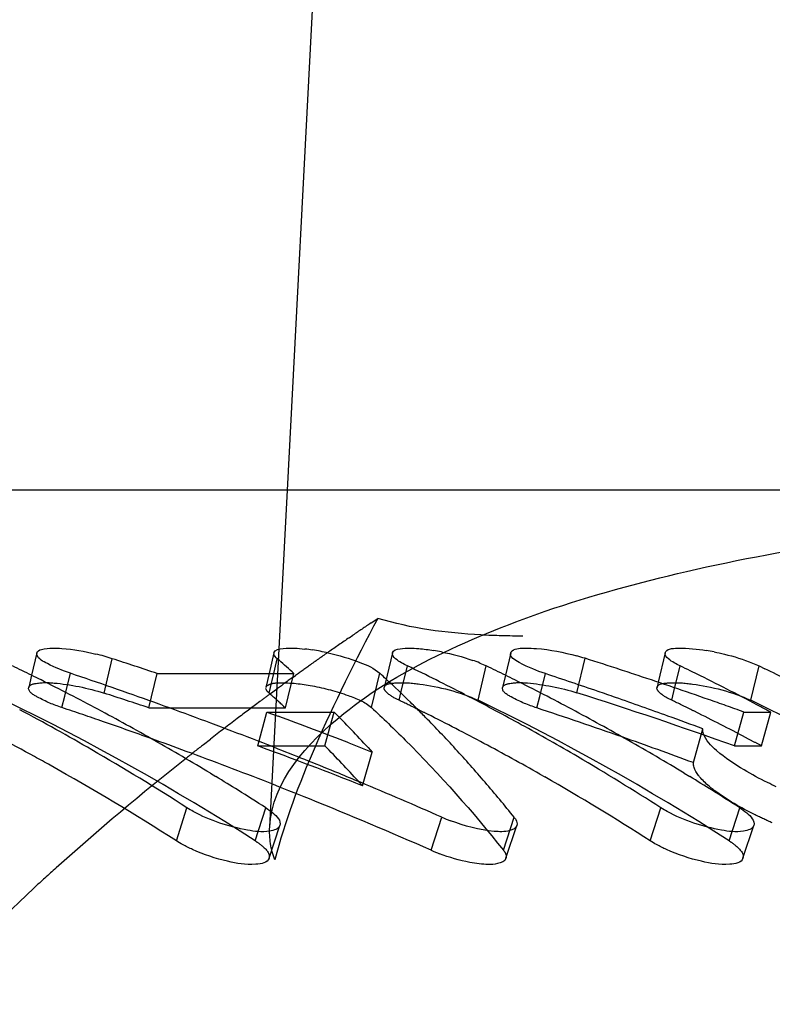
# Model space of a CAD drawing. Header units: millimetres. Extents: x 349 to 651, y 454 to 546.
# Tile 42 of 45: x 598 to 604, y 522 to 530. Entities that reach past the tile are written whole.
import ezdxf

# ---------------------------------------------------------------- set-up
doc = ezdxf.new("R2010")
doc.units = ezdxf.units.MM
doc.header["$LTSCALE"] = 65.185185
doc.linetypes.add('HIDDEN', pattern=[0.2, 0.1, -0.1])
doc.layers.add('KONST.EL_MIT_GEO', color=7, linetype='CONTINUOUS')

msp = doc.modelspace()

# ---------------------------------------------------------------- linework, layer by layer
at = {"layer": 'KONST.EL_MIT_GEO', "color": 7, "linetype": 'Continuous'}
for p, q in [((600.1129, 526.05), (600.8572, 540.2523)), ((609.7353, 526.05), (578.7993, 526.05)), ((598.0435, 524.7054), (598.0004, 524.5203)), ((600.0027, 524.7054), (599.963, 524.5348)), ((600.9801, 524.7053), (600.9376, 524.5227)), ((601.9575, 524.7054), (601.9144, 524.5203)), ((603.2325, 524.7053), (603.1761, 524.4628)), ((600.0091, 524.5721), (600.0293, 524.6577)), ((598.2743, 524.347), (598.3209, 524.5369)), ((600.1517, 524.5487), (600.1669, 524.5348)), ((601.0537, 524.3862), (601.1046, 524.5978)), ((603.3061, 524.3862), (603.3571, 524.5978)), ((604.0087, 524.5978), (604.0575, 524.5742)), ((599.0391, 524.5348), (600.1669, 524.5348)), ((602.1975, 524.3447), (602.244, 524.5339)), ((601.5766, 524.3624), (601.6206, 524.3396)), ((599.9443, 524.2171), (600.4987, 524.2171)), ((599.9443, 524.2171), (600.0375, 524.1828)), ((600.448, 524.0284), (600.4987, 524.2171)), ((603.8825, 524.2171), (604.1051, 524.2171)), ((603.4666, 523.7988), (603.5442, 524.078)), ((600.6213, 523.9615), (600.7177, 523.9239)), ((600.7177, 523.9239), (600.8139, 523.886)), ((600.7792, 523.9239), (600.8139, 523.886)), ((599.4774, 523.7112), (599.5222, 523.6841)), ((602.1984, 523.704), (602.2391, 523.6808)), ((603.3914, 523.7112), (603.4362, 523.6841)), ((599.1963, 523.1528), (599.2839, 523.4261)), ((603.1104, 523.1528), (603.1979, 523.4261)), ((601.3011, 523.0752), (601.3898, 523.3478)), ((599.9617, 523.0089), (600.0511, 523.2802)), ((601.9187, 523.0088), (602.0081, 523.2802)), ((603.8757, 523.0089), (603.9651, 523.2802))]:
    msp.add_line(p, q, dxfattribs=at)
at = {"layer": 'KONST.EL_MIT_GEO', "color": 8, "linetype": 'HIDDEN'}
for p, q in [((599.9671, 523.2694), (600.1129, 526.05)), ((600.8046, 524.9531), (600.8604, 524.9903)), ((600.6238, 524.8306), (600.6547, 524.8517)), ((598.5993, 524.3732), (598.6665, 524.6577)), ((602.5042, 524.3761), (602.5714, 524.6606)), ((599.9621, 524.3732), (600.0091, 524.5721)), ((600.8069, 524.2535), (600.8765, 524.5369)), ((601.6878, 524.3138), (601.7562, 524.5978)), ((603.9403, 524.3138), (604.0087, 524.5978)), ((598.0004, 524.5203), (597.977, 524.4199)), ((598.9695, 524.2514), (599.0391, 524.5348)), ((599.963, 524.5348), (599.9362, 524.42)), ((600.0973, 524.2514), (600.1669, 524.5348)), ((600.153, 524.4996), (600.1812, 524.5199)), ((600.9376, 524.5227), (600.9136, 524.4199)), ((601.9144, 524.5203), (601.8911, 524.4199)), ((603.1761, 524.4628), (603.1661, 524.4199)), ((599.9748, 524.3696), (600.023, 524.405)), ((601.0362, 524.3138), (601.0537, 524.3862)), ((603.2887, 524.3138), (603.3061, 524.3862)), ((598.2513, 524.2535), (598.2743, 524.347)), ((602.1744, 524.2505), (602.1975, 524.3447)), ((598.9695, 524.2514), (600.0973, 524.2514)), ((599.869, 523.9366), (599.9443, 524.2171)), ((600.0823, 524.2651), (600.0973, 524.2514)), ((603.8073, 523.9366), (603.8825, 524.2171)), ((604.0299, 523.9366), (604.1051, 524.2171)), ((599.421, 523.9487), (599.479, 523.994)), ((600.4234, 523.9366), (600.448, 524.0284)), ((599.869, 523.9366), (600.4234, 523.9366)), ((603.8073, 523.9366), (604.0299, 523.9366)), ((600.7333, 523.6085), (600.8139, 523.886)), ((600.6991, 523.6461), (600.7333, 523.6085)), ((599.8479, 523.1528), (599.9355, 523.4261)), ((603.762, 523.1528), (603.8495, 523.4261)), ((601.8975, 523.0752), (601.9862, 523.3478))]:
    msp.add_line(p, q, dxfattribs=at)
for centre, radius, start, end in [((613.2556, 506.3731), 22.3661, 123.82716, 124.29076), ((613.3782, 506.1937), 22.5834, 124.38619, 124.90975), ((613.4831, 506.0433), 22.7667, 124.90966, 125.37169), ((613.574, 505.9152), 22.9238, 125.37159, 125.74854), ((613.6785, 505.7702), 23.1026, 125.83515, 126.23388), ((591.3513, 489.159), 36.9409, 70.29445, 72.42746), ((589.2919, 506.7278), 19.5246, 57.27178, 64.25144), ((587.6506, 490.4718), 35.6255, 71.47505, 72.10182), ((613.8838, 505.4927), 23.4477, 126.65678, 127.22717), ((613.7873, 505.6221), 23.2863, 126.38141, 126.65643), ((594.1171, 517.7464), 8.8362, 47.53854, 48.58696), ((592.8319, 507.2846), 18.9025, 63.76613, 64.27606), ((593.2059, 506.7278), 19.5246, 57.27178, 64.25144), ((595.0813, 507.2783), 18.9096, 63.71808, 64.27602), ((595.4584, 506.7278), 19.5246, 57.27178, 64.25144), ((586.918, 490.4099), 35.6909, 70.90368, 71.48568), ((592.793, 507.2057), 18.9905, 63.48651, 63.76631), ((590.6263, 489.1422), 36.9588, 70.64187, 71.79253), ((595.0411, 507.1968), 19.0005, 63.44024, 63.71831), ((586.8841, 490.3122), 35.7942, 70.23622, 70.90364), ((614.0278, 505.3032), 23.6858, 127.22734, 127.89699), ((594.9567, 507.0294), 19.1879, 62.05712, 63.43839), ((594.8677, 506.8604), 19.3789, 61.78446, 62.05891), ((614.2007, 505.0814), 23.9669, 128.07339, 128.50548), ((587.5309, 490.133), 35.9849, 68.47628, 69.94823), ((593.1905, 516.7961), 10.1638, 42.37318, 44.63117), ((614.6596, 504.5145), 24.6964, 128.51974, 131.78599), ((615.1559, 503.9502), 25.4478, 131.77255, 132.33206)]:
    msp.add_arc(centre, radius, start, end, dxfattribs=at)
at = {"layer": 'KONST.EL_MIT_GEO', "color": 7, "linetype": 'Continuous'}
for centre, radius, start, end in [((600.0819, 523.1475), 1.5997, 81.41328, 83.67765), ((600.0437, 522.891), 1.8591, 79.42189, 81.42914), ((600.0204, 522.7644), 1.9878, 77.50912, 79.43243), ((601.0121, 522.8398), 1.9111, 78.73218, 80.71286), ((603.2646, 522.8398), 1.9111, 78.73218, 80.71286), ((598.0635, 522.768), 1.9837, 74.33703, 76.32936), ((598.1184, 522.9643), 1.7799, 72.06398, 74.33296), ((587.6448, 490.629), 35.7691, 71.42476, 72.05312), ((594.1176, 517.9022), 8.977, 47.76489, 48.81098), ((601.2033, 523.3967), 1.3228, 67.83618, 70.51798), ((602.0234, 522.9344), 1.8111, 72.3878, 74.62911), ((591.3818, 489.4313), 36.9637, 71.90267, 72.379), ((589.5612, 507.4095), 19.0791, 63.74729, 64.27604), ((586.9116, 490.5656), 35.8361, 70.85195, 71.43542), ((594.6839, 517.7415), 9.1938, 47.20853, 47.65741), ((592.7713, 507.3027), 19.1981, 62.69955, 64.27384), ((593.4752, 507.4095), 19.0791, 63.74728, 64.27604), ((591.3654, 489.3811), 37.0165, 71.6648, 71.90272), ((595.0739, 507.405), 19.0841, 63.71808, 64.27602), ((595.7067, 507.3666), 19.1269, 63.4862, 64.11267), ((589.522, 507.3299), 19.1679, 63.48652, 63.74749), ((589.4687, 507.2235), 19.2868, 62.70134, 63.48597), ((594.48, 517.5229), 9.4927, 45.53335, 47.20192), ((593.436, 507.3299), 19.1679, 63.48652, 63.74749), ((593.3828, 507.2235), 19.2868, 62.70134, 63.48597), ((590.6299, 489.331), 37.0693, 71.03189, 71.74125), ((591.3495, 489.3331), 37.067, 71.18934, 71.66474), ((594.9626, 507.1816), 19.3337, 62.05631, 63.71562), ((586.8638, 490.4287), 35.981, 69.68824, 70.85157), ((590.6082, 489.2676), 37.1363, 70.79588, 71.03203), ((591.329, 489.2728), 37.1307, 70.71452, 71.18935), ((589.3865, 507.0642), 19.4662, 61.92161, 62.70134), ((594.2676, 517.3049), 9.7971, 45.14657, 45.53996), ((592.5977, 506.9671), 19.5758, 61.14526, 62.5535), ((593.3005, 507.0642), 19.4662, 61.92161, 62.70134), ((590.5874, 489.2083), 37.1991, 70.08816, 70.79575), ((591.3141, 489.2303), 37.1758, 70.47735, 70.71457), ((588.5736, 506.7646), 19.8064, 59.92578, 61.90067), ((589.2996, 506.9013), 19.6508, 61.14663, 61.92158), ((593.1912, 516.9445), 10.3097, 42.6075, 44.86281), ((594.1551, 517.192), 9.9565, 44.51448, 45.14592), ((593.2136, 506.9013), 19.6508, 61.14663, 61.92158), ((591.3045, 489.2032), 37.2045, 70.24026, 70.47735), ((594.8584, 506.9832), 19.5578, 61.78446, 62.05891), ((588.7354, 506.9234), 19.3072, 61.23897, 63.23553), ((586.8034, 490.2654), 36.1551, 68.52902, 69.68827), ((587.5263, 490.2942), 36.1243, 68.74632, 69.73657), ((593.9664, 517.0069), 10.2208, 43.50999, 44.51281), ((592.7393, 507.0985), 19.1104, 62.70134, 63.48597), ((590.5627, 489.1399), 37.2718, 69.61716, 70.08824), ((589.2071, 506.7334), 19.8425, 60.37659, 61.14662), ((592.6151, 506.8592), 19.38, 61.14484, 62.69946), ((592.4216, 506.6478), 19.9405, 59.6098, 61.14471), ((593.1211, 506.7334), 19.8425, 60.37659, 61.14662), ((586.8536, 490.2271), 35.8846, 69.74324, 70.2363), ((589.1105, 506.5635), 20.0379, 59.61165, 60.37658), ((593.722, 516.7748), 10.5579, 42.52878, 43.51003), ((590.5808, 489.0125), 37.0962, 69.67403, 70.64201), ((593.0245, 506.5635), 20.0379, 59.61165, 60.37658), ((588.2719, 506.2463), 20.4061, 57.3408, 59.92216), ((586.8121, 490.1153), 36.0038, 68.58645, 69.74288), ((586.7549, 490.1418), 36.2879, 67.67898, 68.52923), ((593.4649, 516.539), 10.9067, 41.56878, 42.52882), ((588.5982, 506.6707), 19.5948, 60.80837, 61.24273), ((589.0081, 506.389), 20.2403, 58.8519, 59.61162), ((592.4801, 506.6128), 19.661, 60.37659, 61.14662), ((592.1634, 506.21), 20.4488, 57.34247, 59.60641), ((592.9221, 506.389), 20.2403, 58.8519, 59.61162), ((588.345, 506.2273), 20.1053, 57.33524, 60.7949), ((593.1951, 516.2997), 11.2673, 40.62953, 41.56882), ((588.8902, 506.1942), 20.4679, 58.09748, 58.70487), ((586.7289, 490.0782), 36.3567, 67.37374, 67.67916), ((592.2206, 506.1649), 20.1786, 57.339, 60.23197), ((592.8042, 506.1942), 20.4679, 58.09748, 58.70487), ((588.7907, 506.0347), 20.6559, 57.34749, 58.09726), ((586.771, 490.01), 36.1169, 68.00989, 68.58676), ((586.6985, 490.0057), 36.4352, 66.22069, 67.37344), ((592.9125, 516.0572), 11.6397, 39.71049, 40.62958), ((592.7048, 506.0347), 20.6559, 57.34749, 58.09726), ((586.7218, 489.8892), 36.2474, 66.28316, 68.00923), ((592.6171, 515.8118), 12.0237, 38.81113, 39.71053), ((601.9949, 524.7215), 1.5011, 246.22616, 249.09699), ((601.8987, 524.436), 1.4862, 246.28949, 249.15762)]:
    msp.add_arc(centre, radius, start, end, dxfattribs=at)
at = {"layer": 'KONST.EL_MIT_GEO', "color": 8, "linetype": 'HIDDEN'}
for points, knots in [([(621.2257, 528.3), (619.6124, 528.3), (616.3103, 527.8318), (611.6249, 525.7829), (607.3457, 522.4964), (602.2443, 516.4902), (597.8194, 506.6973), (596.0495, 493.55), (597.8194, 480.4027), (602.2443, 470.6098), (607.3457, 464.6036), (611.6249, 461.3171), (616.3103, 459.2682), (619.6124, 458.8), (621.2257, 458.8)], [0, 0, 0, 0, 0.05173, 0.105334, 0.162249, 0.223216, 0.356475, 0.5, 0.643525, 0.776784, 0.837751, 0.894666, 0.94827, 1, 1, 1, 1]), ([(613.5922, 528.121), (613.5942, 528.0833), (613.4702, 527.9983), (613.2615, 527.897), (612.886, 527.7458), (612.3957, 527.5649), (611.7825, 527.347), (610.7805, 526.9987), (609.3575, 526.515), (607.5239, 525.9227), (605.6197, 525.3768), (603.7943, 524.975), (602.6054, 524.8443), (602.0581, 524.8443)], [0, 0, 0, 0, 0.009392, 0.030295, 0.063129, 0.107227, 0.161483, 0.224574, 0.37131, 0.535257, 0.703961, 0.863847, 1, 1, 1, 1]), ([(599.9671, 523.268), (599.9867, 523.6407), (600.4932, 524.2015), (601.332, 524.6995), (602.2944, 525.0903), (603.4512, 525.406), (605.2554, 525.738), (606.681, 525.8612), (607.656, 525.9167)], [0, 0, 0, 0, 0.131925, 0.230766, 0.352455, 0.495141, 0.654831, 1, 1, 1, 1]), ([(600.8604, 524.9903), (600.6742, 524.6434), (600.3517, 523.9952), (600.0917, 523.3158), (600.0096, 522.9961)], [0, 0, 0, 0, 0.543931, 1, 1, 1, 1]), ([(602.0581, 524.8443), (601.9427, 524.8443), (601.5404, 524.8547), (601.1354, 524.9067), (600.8604, 524.9903)], [0, 0, 0, 0, 0.286438, 1, 1, 1, 1]), ([(597.977, 524.4199), (597.9823, 524.4427), (598.0735, 524.4638), (598.2675, 524.4547), (598.4656, 524.4164), (598.5993, 524.3732)], [0, 0, 0, 0, 0.109715, 0.340735, 1, 1, 1, 1]), ([(599.9362, 524.42), (599.9395, 524.434), (599.9847, 524.4566), (600.1109, 524.463), (600.3354, 524.4382), (600.5859, 524.3685), (600.7539, 524.3022), (600.8069, 524.2535)], [0, 0, 0, 0, 0.047117, 0.137351, 0.430304, 0.7645, 1, 1, 1, 1]), ([(600.9136, 524.4199), (600.9208, 524.4506), (601.0549, 524.4644), (601.2884, 524.4434), (601.5378, 524.3861), (601.6878, 524.3138)], [0, 0, 0, 0, 0.117909, 0.375913, 1, 1, 1, 1]), ([(601.8911, 524.4199), (601.8963, 524.4423), (601.9854, 524.4637), (602.1768, 524.4552), (602.372, 524.418), (602.5042, 524.3761)], [0, 0, 0, 0, 0.109471, 0.339337, 1, 1, 1, 1]), ([(603.1661, 524.4199), (603.1732, 524.4506), (603.3074, 524.4644), (603.5408, 524.4434), (603.7903, 524.3861), (603.9403, 524.3138)], [0, 0, 0, 0, 0.117909, 0.375913, 1, 1, 1, 1]), ([(598.2513, 524.2535), (598.1801, 524.2773), (598.0971, 524.3104), (597.9693, 524.3867), (597.977, 524.4199)], [0, 0, 0, 0, 0.687701, 1, 1, 1, 1]), ([(601.0362, 524.3138), (601.0025, 524.3301), (600.9571, 524.352), (600.9095, 524.4022), (600.9136, 524.4199)], [0, 0, 0, 0, 0.672799, 1, 1, 1, 1]), ([(602.1744, 524.2505), (602.101, 524.2746), (602.0159, 524.3084), (601.8831, 524.3858), (601.8911, 524.4199)], [0, 0, 0, 0, 0.687704, 1, 1, 1, 1]), ([(603.2887, 524.3138), (603.255, 524.3301), (603.2096, 524.352), (603.162, 524.4022), (603.1661, 524.4199)], [0, 0, 0, 0, 0.672799, 1, 1, 1, 1]), ([(600.8069, 524.2535), (600.902, 524.1662), (601.2885, 523.7955), (601.6441, 523.393), (601.8975, 523.0752)], [0, 0, 0, 0, 0.240987, 1, 1, 1, 1]), ([(604.1182, 523.3011), (604.0705, 523.3224), (603.9049, 523.4005), (603.7437, 523.4907), (603.6392, 523.5698)], [0, 0, 0, 0, 0.284886, 1, 1, 1, 1]), ([(599.8479, 523.1528), (599.8674, 523.1403), (599.9146, 523.1071), (599.974, 523.0462), (599.9617, 523.0089)], [0, 0, 0, 0, 0.370207, 1, 1, 1, 1]), ([(601.8975, 523.0752), (601.9023, 523.0693), (601.916, 523.0504), (601.9237, 523.0241), (601.9187, 523.0088)], [0, 0, 0, 0, 0.323403, 1, 1, 1, 1]), ([(603.762, 523.1528), (603.7815, 523.1403), (603.8286, 523.1071), (603.888, 523.0462), (603.8757, 523.0089)], [0, 0, 0, 0, 0.370207, 1, 1, 1, 1]), ([(609.7353, 461.05), (608.4373, 461.05), (605.7954, 461.3712), (600.6033, 463.2986), (596.0085, 467.0693), (592.3944, 471.9909), (589.2569, 477.9854), (586.8542, 486.5746), (586.4861, 497.388), (588.6136, 507.8114), (593.024, 516.7546), (597.5346, 521.3612), (600.0096, 522.9961)], [0, 0, 0, 0, 0.050438, 0.102252, 0.213597, 0.274641, 0.339048, 0.475541, 0.617099, 0.755844, 0.884735, 1, 1, 1, 1]), ([(602.6408, 461.0433), (600.4373, 462.2209), (596.2447, 465.5524), (591.4655, 472.3594), (588.1722, 480.6793), (586.5802, 489.9108), (586.8007, 499.4186), (589.3489, 511.0373), (593.8932, 519.0045), (598.0187, 522.7626)], [0, 0, 0, 0, 0.107449, 0.225741, 0.354073, 0.489121, 0.62614, 0.759999, 1, 1, 1, 1])]:
    msp.add_open_spline(points, degree=3, knots=knots, dxfattribs=at)
at = {"layer": 'KONST.EL_MIT_GEO', "color": 7, "linetype": 'Continuous'}
for points, knots in [([(578.7993, 461.05), (580.3076, 461.05), (583.3948, 461.4876), (587.7762, 463.4026), (591.7785, 466.4757), (596.5504, 472.0927), (600.6898, 481.2521), (602.3456, 493.5493), (600.6902, 505.8465), (596.5511, 515.0062), (591.7793, 520.6235), (587.7771, 523.6968), (583.3958, 525.6121), (580.3086, 526.0499), (578.8004, 526.05)], [0, 0, 0, 0, 0.051706, 0.105302, 0.162214, 0.223185, 0.356457, 0.499998, 0.643539, 0.776813, 0.837785, 0.894698, 0.948294, 1, 1, 1, 1]), ([(598.045, 524.6894), (598.044, 524.692), (598.0426, 524.6973), (598.0429, 524.7029), (598.0435, 524.7054)], [0, 0, 0, 0, 0.524459, 1, 1, 1, 1]), ([(598.0435, 524.7054), (598.0471, 524.7209), (598.0997, 524.744), (598.1432, 524.7443), (598.1742, 524.7446)], [0, 0, 0, 0, 0.338797, 1, 1, 1, 1]), ([(598.1742, 524.7446), (598.1995, 524.7449), (598.3202, 524.7397), (598.4397, 524.7181), (598.5323, 524.6956)], [0, 0, 0, 0, 0.20996, 1, 1, 1, 1]), ([(600.0027, 524.7054), (600.0089, 524.7322), (600.1243, 524.7502), (600.1982, 524.7441), (600.2581, 524.7375)], [0, 0, 0, 0, 0.313822, 1, 1, 1, 1]), ([(600.4504, 524.7051), (600.5388, 524.6855), (600.6847, 524.6418), (600.83, 524.5793), (600.8765, 524.5369)], [0, 0, 0, 0, 0.590204, 1, 1, 1, 1]), ([(601.1046, 524.5978), (601.0704, 524.6143), (601.0244, 524.6365), (600.9759, 524.6874), (600.9801, 524.7053)], [0, 0, 0, 0, 0.67314, 1, 1, 1, 1]), ([(600.9801, 524.7053), (600.9855, 524.7288), (601.0816, 524.7498), (601.1467, 524.7453), (601.198, 524.7411)], [0, 0, 0, 0, 0.318187, 1, 1, 1, 1]), ([(602.244, 524.5339), (602.1698, 524.5584), (602.0839, 524.5927), (601.9495, 524.6708), (601.9575, 524.7054)], [0, 0, 0, 0, 0.687611, 1, 1, 1, 1]), ([(601.9575, 524.7054), (601.959, 524.7117), (601.9912, 524.7478), (602.0431, 524.7437), (602.0814, 524.7445)], [0, 0, 0, 0, 0.144642, 1, 1, 1, 1]), ([(602.0814, 524.7445), (602.1111, 524.7451), (602.2537, 524.7387), (602.3947, 524.7107), (602.5035, 524.6808)], [0, 0, 0, 0, 0.208237, 1, 1, 1, 1]), ([(603.3571, 524.5978), (603.3229, 524.6143), (603.2769, 524.6365), (603.2284, 524.6874), (603.2325, 524.7053)], [0, 0, 0, 0, 0.67314, 1, 1, 1, 1]), ([(603.2325, 524.7053), (603.2408, 524.7408), (603.4011, 524.748), (603.4944, 524.7386), (603.573, 524.7258)], [0, 0, 0, 0, 0.313355, 1, 1, 1, 1]), ([(603.638, 524.714), (603.6663, 524.7084), (603.7738, 524.6845), (603.8797, 524.6524), (603.9548, 524.6217)], [0, 0, 0, 0, 0.262592, 1, 1, 1, 1]), ([(598.3209, 524.5369), (598.2557, 524.5588), (598.1633, 524.5984), (598.0584, 524.6544), (598.045, 524.6894)], [0, 0, 0, 0, 0.647572, 1, 1, 1, 1]), ([(603.8847, 523.7384), (603.8048, 523.7855), (603.6809, 523.868), (603.5689, 523.9822), (603.5504, 524.0376)], [0, 0, 0, 0, 0.61318, 1, 1, 1, 1]), ([(603.5276, 523.6703), (603.5209, 523.6779), (603.4987, 523.7047), (603.4797, 523.7352), (603.4721, 523.7588)], [0, 0, 0, 0, 0.289551, 1, 1, 1, 1]), ([(604.1502, 523.6), (604.1263, 523.6112), (604.0362, 523.6543), (603.9479, 523.7011), (603.8847, 523.7384)], [0, 0, 0, 0, 0.264975, 1, 1, 1, 1]), ([(603.6392, 523.5698), (603.6281, 523.5783), (603.5887, 523.6092), (603.5515, 523.6432), (603.5276, 523.6703)], [0, 0, 0, 0, 0.278778, 1, 1, 1, 1]), ([(599.9355, 523.4261), (599.9553, 523.4134), (600.0031, 523.3797), (600.0636, 523.3181), (600.0511, 523.2802)], [0, 0, 0, 0, 0.370394, 1, 1, 1, 1]), ([(603.8495, 523.4261), (603.8693, 523.4134), (603.9171, 523.3797), (603.9776, 523.3181), (603.9651, 523.2802)], [0, 0, 0, 0, 0.370394, 1, 1, 1, 1]), ([(600.0511, 523.2802), (600.0411, 523.2498), (599.9293, 523.2187), (599.6949, 523.2501), (599.4747, 523.3193), (599.3364, 523.395)], [0, 0, 0, 0, 0.127394, 0.371394, 1, 1, 1, 1]), ([(602.0081, 523.2802), (602.0006, 523.2574), (601.9281, 523.2246), (601.7426, 523.2326), (601.5753, 523.2749), (601.4593, 523.3192)], [0, 0, 0, 0, 0.125282, 0.349822, 1, 1, 1, 1]), ([(601.9862, 523.3478), (601.9911, 523.3417), (602.0051, 523.3225), (602.0132, 523.2957), (602.0081, 523.2802)], [0, 0, 0, 0, 0.324307, 1, 1, 1, 1]), ([(603.9651, 523.2802), (603.9551, 523.2498), (603.8434, 523.2187), (603.6089, 523.2501), (603.3887, 523.3193), (603.2504, 523.395)], [0, 0, 0, 0, 0.127394, 0.371394, 1, 1, 1, 1]), ([(599.6198, 522.9842), (599.5206, 523.0066), (599.3939, 523.0491), (599.275, 523.1075), (599.2481, 523.1222)], [0, 0, 0, 0, 0.768461, 1, 1, 1, 1]), ([(603.5338, 522.9842), (603.4346, 523.0066), (603.3079, 523.0491), (603.189, 523.1075), (603.1622, 523.1222)], [0, 0, 0, 0, 0.768461, 1, 1, 1, 1]), ([(599.9617, 523.0089), (599.9492, 522.9711), (599.7985, 522.9461), (599.696, 522.9669), (599.6198, 522.9842)], [0, 0, 0, 0, 0.337308, 1, 1, 1, 1]), ([(601.697, 522.9633), (601.6711, 522.9662), (601.5597, 522.9839), (601.4509, 523.0162), (601.3699, 523.047)], [0, 0, 0, 0, 0.231706, 1, 1, 1, 1]), ([(601.9187, 523.0088), (601.9101, 522.9828), (601.8206, 522.9497), (601.7475, 522.9575), (601.697, 522.9633)], [0, 0, 0, 0, 0.350229, 1, 1, 1, 1]), ([(603.8757, 523.0089), (603.8632, 522.9711), (603.7125, 522.9461), (603.6101, 522.9669), (603.5338, 522.9842)], [0, 0, 0, 0, 0.337308, 1, 1, 1, 1])]:
    msp.add_open_spline(points, degree=3, knots=knots, dxfattribs=at)
for points in [[(601.198, 524.7411), (601.239, 524.7377), (601.2799, 524.7324), (601.3205, 524.7258)], [(601.3855, 524.714), (601.4732, 524.6965), (601.5602, 524.6736), (601.6444, 524.6437)], [(600.0293, 524.6577), (600.0177, 524.6679), (600.0051, 524.6804), (600.0025, 524.6956)], [(601.7023, 524.6217), (601.7205, 524.6143), (601.7385, 524.6064), (601.7562, 524.5978)], [(603.9548, 524.6217), (603.973, 524.6143), (603.991, 524.6064), (604.0087, 524.5978)], [(603.5504, 524.0376), (603.5461, 524.0506), (603.5436, 524.0644), (603.5442, 524.078)], [(603.4721, 523.7588), (603.468, 523.7716), (603.4658, 523.7854), (603.4666, 523.7988)], [(599.3364, 523.395), (599.3186, 523.4048), (599.301, 523.4151), (599.2839, 523.4261)], [(603.2504, 523.395), (603.2326, 523.4048), (603.215, 523.4151), (603.1979, 523.4261)], [(599.2481, 523.1222), (599.2305, 523.1318), (599.2132, 523.142), (599.1963, 523.1528)], [(603.1622, 523.1222), (603.1446, 523.1318), (603.1273, 523.142), (603.1104, 523.1528)]]:
    msp.add_open_spline(points, degree=3, dxfattribs=at)
at = {"layer": 'KONST.EL_MIT_GEO', "color": 8, "linetype": 'HIDDEN'}
for points in [[(599.9621, 524.3732), (599.9507, 524.3833), (599.9384, 524.3956), (599.936, 524.4106)], [(600.0096, 522.9961), (599.9766, 523.0817), (599.9622, 523.1764), (599.9671, 523.268)]]:
    msp.add_open_spline(points, degree=3, dxfattribs=at)

doc.saveas('drawing.dxf')
